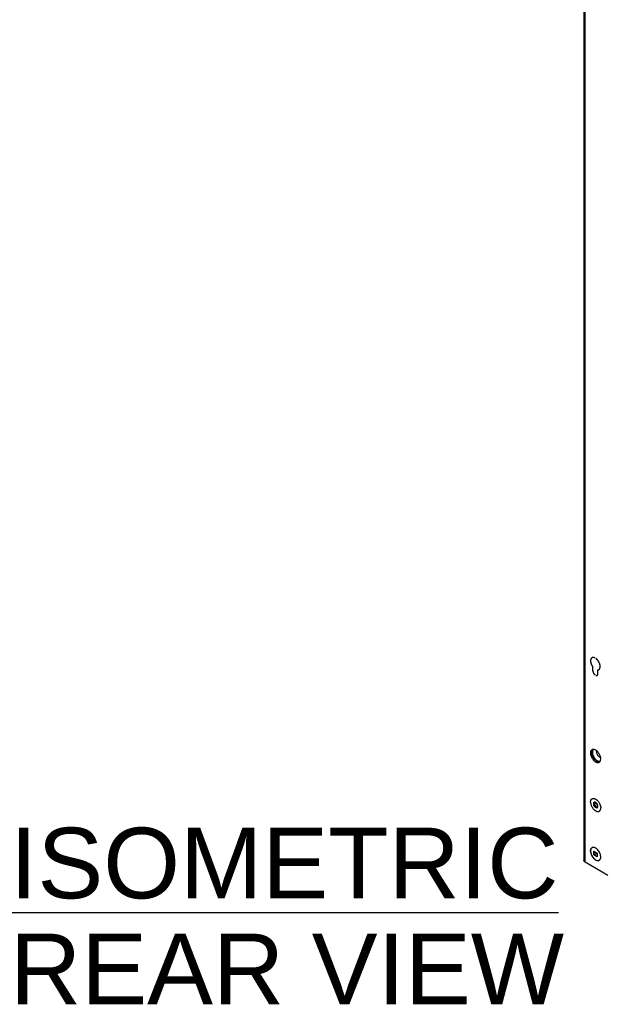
# Model space of a CAD drawing. Header units: inches. Extents: x 6 to 353, y 6 to 228.
# Tile 19 of 256: x 299 to 317, y 72 to 102. Entities that reach past the tile are written whole.
import ezdxf

# ---------------------------------------------------------------- set-up
doc = ezdxf.new("R2010")
doc.units = ezdxf.units.IN
doc.header["$LTSCALE"] = 19.946667
doc.header["$MEASUREMENT"] = 0
doc.layers.get('0').update_dxf_attribs({"linetype": 'CONTINUOUS'})
for name, color, linetype in [('03_ALL_AXES', 7, 'CONTINUOUS'), ('08_ALL_COSMETICS', 7, 'CONTINUOUS'), ('09_ALL_DETAIL_ITEMS', 7, 'CONTINUOUS')]:
    doc.layers.add(name, color=color, linetype=linetype)
doc.styles.get("Standard").update_dxf_attribs({"font": 'arial.ttf'})

msp = doc.modelspace()

# ---------------------------------------------------------------- linework, layer by layer
at = {"color": 7, "linetype": 'Continuous'}
for p, q in [((316.088, 129.4509), (316.088, 76.2076)), ((316.1258, 76.1549), (316.1258, 129.4317)), ((316.3948, 77.9714), (316.4959, 77.913)), ((316.3948, 77.8547), (316.3948, 77.9714)), ((316.4019, 77.8587), (316.4019, 77.9662)), ((316.4959, 77.913), (316.4959, 77.7963)), ((316.4959, 77.7963), (316.3948, 77.8547)), ((316.4332, 77.8768), (316.4019, 77.8587)), ((316.495, 77.805), (316.4019, 77.8587)), ((316.3948, 76.4915), (316.4959, 76.4331)), ((316.3948, 76.3747), (316.3948, 76.4915)), ((316.4019, 76.3788), (316.4019, 76.4874)), ((316.4614, 76.4132), (316.4614, 76.4531)), ((316.4959, 76.4331), (316.4959, 76.3164)), ((316.8138, 75.7577), (316.1258, 76.1549)), ((316.4019, 76.3788), (316.3948, 76.3747)), ((316.4959, 76.3164), (316.3948, 76.3747)), ((316.4614, 76.4132), (316.4019, 76.3788)), ((316.4959, 76.3245), (316.4019, 76.3788)), ((316.4959, 76.4139), (316.4614, 76.4132))]:
    msp.add_line(p, q, dxfattribs=at)
msp.add_open_spline([(316.1258, 76.1549), (316.1151, 76.1611), (316.0968, 76.1751), (316.088, 76.1975), (316.088, 76.2076)], degree=3, knots=[0, 0, 0, 0, 0.5507601, 1, 1, 1, 1], dxfattribs=at)
at = {"layer": '03_ALL_AXES', "color": 7, "linetype": 'Continuous'}
msp.add_line((316.4454, 79.1854), (316.4786, 79.2045), dxfattribs=at)
for centre, radius, start, end in [((316.5857, 79.3898), 0.214, 236.54066, 239.96457), ((316.4143, 77.9376), 0.0319, 109.63506, 119.94215), ((316.328, 77.8602), 0.2329, 54.76745, 56.41744), ((316.296, 77.8189), 0.2853, 46.7339, 49.92792), ((316.3512, 77.8294), 0.1631, 30.00303, 33.73453), ((316.281, 77.8029), 0.3072, 44.11967, 46.76043), ((316.3515, 77.8296), 0.1627, 26.27341, 30.01369), ((316.2487, 77.7679), 0.3538, 18.63217, 23.77998), ((316.5697, 77.9556), 0.1594, 201.22199, 218.77828), ((316.5178, 76.2785), 0.0726, 302.81125, 303.70891)]:
    msp.add_arc(centre, radius, start, end, dxfattribs=at)
for points, knots in [([(316.3361, 79.553), (316.3214, 79.5445), (316.2959, 79.5126), (316.2909, 79.4738), (316.2909, 79.453)], [0, 0, 0, 0, 0.4492502, 1, 1, 1, 1]), ([(316.2909, 79.453), (316.2909, 79.4407), (316.2956, 79.3875), (316.3156, 79.3363), (316.3361, 79.3007)], [0, 0, 0, 0, 0.229196, 1, 1, 1, 1]), ([(316.3538, 79.5601), (316.3489, 79.5552), (316.3297, 79.5298), (316.3241, 79.4966), (316.3241, 79.4721)], [0, 0, 0, 0, 0.2215576, 1, 1, 1, 1]), ([(316.3241, 79.4721), (316.3241, 79.4662), (316.3252, 79.4408), (316.3304, 79.4157), (316.3359, 79.3971)], [0, 0, 0, 0, 0.2355573, 1, 1, 1, 1]), ([(316.3359, 79.3971), (316.3378, 79.3905), (316.3467, 79.3638), (316.3588, 79.3382), (316.3694, 79.3199)], [0, 0, 0, 0, 0.2446433, 1, 1, 1, 1]), ([(316.3521, 79.5154), (316.3514, 79.5124), (316.3488, 79.4999), (316.3478, 79.487), (316.3478, 79.4773)], [0, 0, 0, 0, 0.2379887, 1, 1, 1, 1]), ([(316.3478, 79.4773), (316.3478, 79.459), (316.353, 79.4206), (316.3725, 79.3644), (316.4024, 79.3105), (316.4284, 79.2782), (316.4427, 79.2637)], [0, 0, 0, 0, 0.2294402, 0.4821059, 0.7441971, 1, 1, 1, 1]), ([(316.3647, 79.5465), (316.3633, 79.5442), (316.3578, 79.5344), (316.3541, 79.5237), (316.3521, 79.5154)], [0, 0, 0, 0, 0.2380222, 1, 1, 1, 1]), ([(316.3773, 79.5622), (316.3761, 79.5611), (316.3714, 79.5563), (316.3673, 79.5508), (316.3647, 79.5465)], [0, 0, 0, 0, 0.2447263, 1, 1, 1, 1]), ([(316.4454, 79.5422), (316.4391, 79.5458), (316.4159, 79.5576), (316.3894, 79.5642), (316.3706, 79.5631)], [0, 0, 0, 0, 0.2776762, 1, 1, 1, 1]), ([(316.5999, 79.2746), (316.5999, 79.2999), (316.5904, 79.3533), (316.5573, 79.4284), (316.5088, 79.4946), (316.4673, 79.5295), (316.4454, 79.5422)], [0, 0, 0, 0, 0.2372194, 0.5000011, 0.7627822, 1, 1, 1, 1]), ([(316.4751, 79.4773), (316.4751, 79.4805), (316.4756, 79.4926), (316.4785, 79.5046), (316.4824, 79.5125)], [0, 0, 0, 0, 0.2731179, 1, 1, 1, 1]), ([(316.4751, 79.4773), (316.4751, 79.4688), (316.4771, 79.4511), (316.4847, 79.4247), (316.4967, 79.3986), (316.5124, 79.3742), (316.5309, 79.3531), (316.5559, 79.3324), (316.5783, 79.3223), (316.5927, 79.3215)], [0, 0, 0, 0, 0.1213318, 0.2538541, 0.3928356, 0.5327013, 0.6677557, 0.792932, 1, 1, 1, 1]), ([(316.3361, 79.3007), (316.3433, 79.2884), (316.3724, 79.2439), (316.4116, 79.2049), (316.4454, 79.1854)], [0, 0, 0, 0, 0.2671043, 1, 1, 1, 1]), ([(316.3694, 79.3199), (316.3758, 79.3087), (316.4025, 79.2675), (316.4376, 79.2312), (316.4678, 79.2113)], [0, 0, 0, 0, 0.2639941, 1, 1, 1, 1]), ([(316.4427, 79.2637), (316.4507, 79.2555), (316.4673, 79.2405), (316.5008, 79.2174), (316.5288, 79.206), (316.5471, 79.2034)], [0, 0, 0, 0, 0.2824544, 0.5452889, 1, 1, 1, 1]), ([(316.4454, 79.1854), (316.4503, 79.1825), (316.4688, 79.1728), (316.4893, 79.1663), (316.5045, 79.1648)], [0, 0, 0, 0, 0.270542, 1, 1, 1, 1]), ([(316.4786, 79.2045), (316.4835, 79.2017), (316.5021, 79.192), (316.5225, 79.1855), (316.5378, 79.184)], [0, 0, 0, 0, 0.270542, 1, 1, 1, 1]), ([(316.5045, 79.1648), (316.5091, 79.1643), (316.5262, 79.1637), (316.5437, 79.1682), (316.5546, 79.1745)], [0, 0, 0, 0, 0.2663864, 1, 1, 1, 1]), ([(316.5702, 79.1866), (316.5751, 79.1915), (316.5943, 79.2169), (316.5999, 79.2501), (316.5999, 79.2746)], [0, 0, 0, 0, 0.2215576, 1, 1, 1, 1]), ([(316.2916, 77.9726), (316.2916, 77.9786), (316.2921, 77.9901), (316.2945, 78.0068), (316.2985, 78.0222), (316.304, 78.0362), (316.3111, 78.0485), (316.3196, 78.0592), (316.3295, 78.068), (316.3406, 78.0748), (316.3529, 78.0795), (316.3662, 78.0822), (316.3802, 78.0827), (316.3949, 78.0811), (316.4102, 78.0774), (316.4315, 78.0695), (316.4469, 78.0609), (316.4569, 78.0543)], [0, 0, 0, 0, 0.0734078, 0.142844, 0.2082965, 0.270012, 0.3284254, 0.3842015, 0.4382228, 0.4915346, 0.5452535, 0.6004552, 0.658073, 0.7188342, 0.7832393, 0.8515682, 1, 1, 1, 1]), ([(316.2916, 77.9726), (316.2916, 77.9617), (316.2934, 77.9389), (316.3007, 77.9045), (316.3124, 77.8695), (316.3283, 77.8349), (316.3477, 77.8018), (316.3702, 77.7713), (316.395, 77.7442), (316.4214, 77.7214), (316.4485, 77.7036), (316.4716, 77.6931), (316.4898, 77.688), (316.5027, 77.6857), (316.5152, 77.685), (316.5271, 77.6859), (316.5384, 77.6884), (316.549, 77.6925), (316.5588, 77.6981), (316.5677, 77.7051), (316.5755, 77.7136), (316.5848, 77.727), (316.5898, 77.7386), (316.5924, 77.7467)], [0, 0, 0, 0, 0.0658507, 0.1365317, 0.2108947, 0.2875123, 0.3648118, 0.4411754, 0.5150457, 0.5850332, 0.6500372, 0.7093888, 0.736932, 0.7631055, 0.7880309, 0.8118926, 0.8349355, 0.8574579, 0.8797963, 0.9023006, 0.9253082, 0.9491203, 1, 1, 1, 1]), ([(316.3846, 77.9499), (316.3836, 77.9479), (316.3801, 77.9391), (316.3789, 77.9295), (316.3789, 77.9222)], [0, 0, 0, 0, 0.230415, 1, 1, 1, 1]), ([(316.3789, 77.9222), (316.3789, 77.9188), (316.3798, 77.9039), (316.3837, 77.8894), (316.3878, 77.8787)], [0, 0, 0, 0, 0.2310484, 1, 1, 1, 1]), ([(316.4454, 77.9606), (316.4432, 77.9619), (316.4348, 77.9662), (316.4254, 77.9691), (316.4186, 77.9695)], [0, 0, 0, 0, 0.2728923, 1, 1, 1, 1]), ([(316.4868, 77.92), (316.4839, 77.9243), (316.4724, 77.9399), (316.4577, 77.9535), (316.4454, 77.9606)], [0, 0, 0, 0, 0.2672849, 1, 1, 1, 1]), ([(316.4624, 78.0505), (316.4639, 78.0495), (316.4697, 78.0452), (316.4754, 78.0407), (316.4796, 78.0372)], [0, 0, 0, 0, 0.2456748, 1, 1, 1, 1]), ([(316.5016, 78.0167), (316.5088, 78.0092), (316.5228, 77.9933), (316.5417, 77.9675), (316.5585, 77.9398), (316.5681, 77.9204), (316.5725, 77.9105)], [0, 0, 0, 0, 0.2439883, 0.4944276, 0.7476851, 1, 1, 1, 1]), ([(316.3878, 77.8787), (316.3964, 77.8565), (316.4193, 77.8206), (316.4604, 77.7966), (316.4786, 77.7982)], [0, 0, 0, 0, 0.5661308, 1, 1, 1, 1]), ([(316.4924, 77.8024), (316.4968, 77.805), (316.502, 77.8101), (316.5054, 77.8161), (316.5062, 77.8178)], [0, 0, 0, 0, 0.7347403, 1, 1, 1, 1]), ([(316.5119, 77.8455), (316.5119, 77.8499), (316.5103, 77.8693), (316.504, 77.8882), (316.4974, 77.9016)], [0, 0, 0, 0, 0.2289275, 1, 1, 1, 1]), ([(316.509, 77.8248), (316.5094, 77.8264), (316.5112, 77.8331), (316.5119, 77.8402), (316.5119, 77.8455)], [0, 0, 0, 0, 0.2362785, 1, 1, 1, 1]), ([(316.584, 77.8809), (316.5888, 77.8665), (316.5945, 77.8448), (316.5985, 77.8159), (316.5992, 77.8019), (316.5992, 77.7951)], [0, 0, 0, 0, 0.5204688, 0.7661587, 1, 1, 1, 1]), ([(316.5924, 77.7467), (316.5947, 77.7541), (316.5982, 77.7702), (316.5992, 77.7865), (316.5992, 77.7951)], [0, 0, 0, 0, 0.4791246, 1, 1, 1, 1]), ([(316.3026, 76.5546), (316.3007, 76.5502), (316.2933, 76.5305), (316.2909, 76.5093), (316.2909, 76.4931)], [0, 0, 0, 0, 0.2301245, 1, 1, 1, 1]), ([(316.2909, 76.4931), (316.2909, 76.4872), (316.292, 76.4618), (316.2971, 76.4367), (316.3026, 76.4181)], [0, 0, 0, 0, 0.2355573, 1, 1, 1, 1]), ([(316.2916, 76.4927), (316.2916, 76.4949), (316.2917, 76.5034), (316.2924, 76.5119), (316.2933, 76.5182)], [0, 0, 0, 0, 0.2573877, 1, 1, 1, 1]), ([(316.2916, 76.4927), (316.2916, 76.4824), (316.2932, 76.4609), (316.2998, 76.4284), (316.3104, 76.3952), (316.3247, 76.3622), (316.3424, 76.3304), (316.3629, 76.3007), (316.3857, 76.2738), (316.4025, 76.2578), (316.4112, 76.2506)], [0, 0, 0, 0, 0.1119499, 0.231782, 0.3577786, 0.4877987, 0.6194661, 0.7503072, 0.8778963, 1, 1, 1, 1]), ([(316.2933, 76.5182), (316.2945, 76.5269), (316.2983, 76.5434), (316.3069, 76.5623), (316.3159, 76.5749), (316.3234, 76.5829), (316.3319, 76.5896), (316.3381, 76.5932), (316.3413, 76.5947)], [0, 0, 0, 0, 0.2812028, 0.53664, 0.6567024, 0.772991, 0.8869058, 1, 1, 1, 1]), ([(316.3361, 76.5932), (316.3326, 76.5911), (316.3184, 76.5812), (316.308, 76.5665), (316.3026, 76.5546)], [0, 0, 0, 0, 0.2406726, 1, 1, 1, 1]), ([(316.4454, 76.5823), (316.4405, 76.5852), (316.4219, 76.5949), (316.4015, 76.6014), (316.3863, 76.6029)], [0, 0, 0, 0, 0.270542, 1, 1, 1, 1]), ([(316.5045, 76.5346), (316.4999, 76.5395), (316.4819, 76.5573), (316.4616, 76.573), (316.4454, 76.5823)], [0, 0, 0, 0, 0.2643998, 1, 1, 1, 1]), ([(316.5881, 76.3898), (316.5842, 76.4031), (316.5648, 76.4557), (316.5335, 76.504), (316.5045, 76.5346)], [0, 0, 0, 0, 0.2476416, 1, 1, 1, 1]), ([(316.3026, 76.4181), (316.3046, 76.4115), (316.3135, 76.3848), (316.3255, 76.3592), (316.3361, 76.3409)], [0, 0, 0, 0, 0.2446433, 1, 1, 1, 1]), ([(316.3361, 76.3409), (316.3433, 76.3285), (316.3724, 76.2841), (316.4116, 76.2451), (316.4454, 76.2255)], [0, 0, 0, 0, 0.2671043, 1, 1, 1, 1]), ([(316.4112, 76.2506), (316.4167, 76.2459), (316.4277, 76.2374), (316.45, 76.223), (316.4677, 76.2148), (316.4796, 76.211)], [0, 0, 0, 0, 0.2705623, 0.5281387, 1, 1, 1, 1]), ([(316.4454, 76.2255), (316.4503, 76.2227), (316.4688, 76.213), (316.4893, 76.2065), (316.5045, 76.205)], [0, 0, 0, 0, 0.270542, 1, 1, 1, 1]), ([(316.4796, 76.211), (316.4868, 76.2088), (316.5009, 76.2056), (316.5154, 76.2051), (316.5223, 76.2057)], [0, 0, 0, 0, 0.5206109, 1, 1, 1, 1]), ([(316.5045, 76.205), (316.5091, 76.2045), (316.5262, 76.2039), (316.5437, 76.2084), (316.5546, 76.2147)], [0, 0, 0, 0, 0.2663864, 1, 1, 1, 1]), ([(316.5223, 76.2057), (316.5285, 76.2063), (316.5408, 76.2087), (316.5521, 76.2141), (316.5572, 76.2174)], [0, 0, 0, 0, 0.5080611, 1, 1, 1, 1]), ([(316.5702, 76.2268), (316.5721, 76.2286), (316.5792, 76.2366), (316.5848, 76.2459), (316.5881, 76.2533)], [0, 0, 0, 0, 0.2411043, 1, 1, 1, 1]), ([(316.5999, 76.3147), (316.5999, 76.3207), (316.5988, 76.3461), (316.5937, 76.3712), (316.5881, 76.3898)], [0, 0, 0, 0, 0.2355573, 1, 1, 1, 1]), ([(316.5881, 76.2533), (316.5901, 76.2576), (316.5975, 76.2773), (316.5999, 76.2986), (316.5999, 76.3147)], [0, 0, 0, 0, 0.2301245, 1, 1, 1, 1])]:
    msp.add_open_spline(points, degree=3, knots=knots, dxfattribs=at)
for points in [[(316.3544, 79.5605), (316.348, 79.5588), (316.3418, 79.5563), (316.3361, 79.553)], [(316.3706, 79.5631), (316.3651, 79.5627), (316.3597, 79.5619), (316.3544, 79.5605)], [(316.5378, 79.184), (316.543, 79.1835), (316.5482, 79.1833), (316.5534, 79.1837)], [(316.5546, 79.1745), (316.5603, 79.1778), (316.5656, 79.1819), (316.5702, 79.1866)], [(316.3878, 77.9555), (316.3866, 77.9537), (316.3855, 77.9518), (316.3846, 77.9499)], [(316.3984, 77.9653), (316.3942, 77.9629), (316.3906, 77.9594), (316.3878, 77.9555)], [(316.4122, 77.9695), (316.4092, 77.9692), (316.4063, 77.9686), (316.4036, 77.9677)], [(316.4186, 77.9695), (316.4164, 77.9697), (316.4143, 77.9697), (316.4122, 77.9695)], [(316.4786, 77.7982), (316.4834, 77.7986), (316.4882, 77.8), (316.4924, 77.8024)], [(316.5062, 77.8178), (316.5073, 77.8201), (316.5082, 77.8224), (316.509, 77.8248)], [(316.3544, 76.6007), (316.348, 76.599), (316.3418, 76.5965), (316.3361, 76.5932)], [(316.3706, 76.6032), (316.3651, 76.6029), (316.3597, 76.602), (316.3544, 76.6007)], [(316.3863, 76.6029), (316.3811, 76.6034), (316.3758, 76.6036), (316.3706, 76.6032)], [(316.5546, 76.2147), (316.5603, 76.218), (316.5656, 76.2221), (316.5702, 76.2268)]]:
    msp.add_open_spline(points, degree=3, dxfattribs=at)
at = {"layer": '08_ALL_COSMETICS', "color": 7, "linetype": 'Continuous'}
for p, q in [((316.3591, 81.9398), (316.3591, 82.0527)), ((316.5147, 81.85), (316.5147, 81.9629))]:
    msp.add_line(p, q, dxfattribs=at)
for points, knots in [([(316.4192, 82.3281), (316.4156, 82.3292), (316.4102, 82.3309), (316.4039, 82.3329), (316.4003, 82.334), (316.3976, 82.3349), (316.3954, 82.3356), (316.3936, 82.3362), (316.3925, 82.3365), (316.3916, 82.3368), (316.391, 82.337), (316.3906, 82.3371), (316.3901, 82.3372), (316.3894, 82.3372), (316.3883, 82.3373), (316.3866, 82.3374), (316.3845, 82.3375), (316.381, 82.3376), (316.3768, 82.3379), (316.3725, 82.3381), (316.3691, 82.3383), (316.367, 82.3384), (316.3653, 82.3385), (316.3642, 82.3385), (316.3634, 82.3386), (316.363, 82.3386), (316.3626, 82.3384), (316.3622, 82.3383), (316.3614, 82.3381), (316.3605, 82.3379), (316.359, 82.3375), (316.3571, 82.3369), (316.3548, 82.3363), (316.3525, 82.3357), (316.3503, 82.3351), (316.348, 82.3345), (316.3457, 82.3339), (316.3438, 82.3334), (316.3423, 82.333), (316.3412, 82.3327), (316.3402, 82.3324), (316.3396, 82.3322), (316.3392, 82.3321), (316.3389, 82.3321), (316.3387, 82.3319), (316.3384, 82.3317), (316.3378, 82.3313), (316.3371, 82.3308), (316.3361, 82.3301), (316.3349, 82.3292), (316.3334, 82.3281), (316.3315, 82.3268), (316.3296, 82.3255), (316.3278, 82.3242), (316.3259, 82.3229), (316.3241, 82.3216), (316.3225, 82.3205), (316.3213, 82.3197), (316.3205, 82.3191), (316.3199, 82.3187), (316.3195, 82.3184), (316.3192, 82.3182), (316.319, 82.3179), (316.3186, 82.3173), (316.318, 82.3165), (316.317, 82.3152), (316.3158, 82.3135), (316.3139, 82.3109), (316.3116, 82.3076), (316.3092, 82.3043), (316.3073, 82.3016), (316.3061, 82.3), (316.3052, 82.2987), (316.3046, 82.2978), (316.3041, 82.2973), (316.3039, 82.2969), (316.3038, 82.2965), (316.3036, 82.2959), (316.3033, 82.2951), (316.3029, 82.294), (316.3023, 82.2923), (316.3016, 82.2902), (316.3007, 82.2876), (316.2998, 82.285), (316.2989, 82.2825), (316.298, 82.2799), (316.2971, 82.2773), (316.2964, 82.2752), (316.2958, 82.2735), (316.2953, 82.2722), (316.295, 82.2711), (316.2947, 82.2704), (316.2945, 82.27), (316.2944, 82.2697), (316.2944, 82.2693), (316.2943, 82.2688), (316.2942, 82.2679), (316.2941, 82.2667), (316.2939, 82.2652), (316.2937, 82.2632), (316.2934, 82.2607), (316.2931, 82.2577), (316.2928, 82.2547), (316.2925, 82.2518), (316.2921, 82.2488), (316.2918, 82.2458), (316.2915, 82.2433), (316.2913, 82.2413), (316.2912, 82.2401), (316.291, 82.2391), (316.291, 82.2385), (316.2909, 82.238), (316.2909, 82.2374), (316.291, 82.2364), (316.2911, 82.235), (316.2913, 82.2328), (316.2915, 82.23), (316.2918, 82.2255), (316.2922, 82.2198), (316.2926, 82.2142), (316.2929, 82.2097), (316.2931, 82.2069), (316.2933, 82.2047), (316.2934, 82.2032), (316.2934, 82.2023), (316.2935, 82.2017), (316.2936, 82.2011), (316.2938, 82.2004), (316.2942, 82.1986), (316.2948, 82.1959), (316.2956, 82.1923), (316.2964, 82.1887), (316.2975, 82.1839), (316.2986, 82.1792), (316.2996, 82.1744), (316.3004, 82.1708), (316.3011, 82.1678), (316.3016, 82.1658), (316.3019, 82.1646), (316.302, 82.1637), (316.3024, 82.1628), (316.3028, 82.1616), (316.3036, 82.1595), (316.3047, 82.1565), (316.306, 82.153), (316.3077, 82.1482), (316.3095, 82.1434), (316.3113, 82.1387), (316.3126, 82.1351), (316.3139, 82.1315), (316.3149, 82.1289), (316.3155, 82.1271), (316.3158, 82.1263), (316.316, 82.1257), (316.3163, 82.1251), (316.3168, 82.1241), (316.3176, 82.1226), (316.3188, 82.1203), (316.3203, 82.1173), (316.3227, 82.1126), (316.3257, 82.1067), (316.3287, 82.1009), (316.3312, 82.0961), (316.3327, 82.0932), (316.3339, 82.0908), (316.3346, 82.0894), (316.3352, 82.0882), (316.3358, 82.0873), (316.3363, 82.0865), (316.3374, 82.0849), (316.3391, 82.0824), (316.3413, 82.0791), (316.3435, 82.0758), (316.3465, 82.0714), (316.3517, 82.0637), (316.3562, 82.0571), (316.3591, 82.0527)], [0, 0, 0, 0, 0.03125, 0.046875, 0.0546875, 0.0625, 0.0703125, 0.0742188, 0.078125, 0.0800781, 0.0820312, 0.0830078, 0.0839844, 0.0859375, 0.0898438, 0.09375, 0.1015625, 0.109375, 0.125, 0.140625, 0.1484375, 0.15625, 0.1601562, 0.1640625, 0.1660156, 0.1669922, 0.1679688, 0.1699219, 0.171875, 0.1757812, 0.1796875, 0.1875, 0.1953125, 0.203125, 0.2109375, 0.21875, 0.2265625, 0.234375, 0.2382812, 0.2421875, 0.2460938, 0.2480469, 0.2490234, 0.25, 0.2509766, 0.2519531, 0.2539062, 0.2578125, 0.2617188, 0.265625, 0.2734375, 0.28125, 0.2890625, 0.296875, 0.3046875, 0.3125, 0.3203125, 0.3242188, 0.328125, 0.3300781, 0.3320312, 0.3330078, 0.3339844, 0.3359375, 0.3398438, 0.34375, 0.3515625, 0.359375, 0.375, 0.390625, 0.3984375, 0.40625, 0.4101562, 0.4140625, 0.4160156, 0.4169922, 0.4179688, 0.4199219, 0.421875, 0.4257812, 0.4296875, 0.4375, 0.4453125, 0.453125, 0.4609375, 0.46875, 0.4765625, 0.484375, 0.4882812, 0.4921875, 0.4960938, 0.4980469, 0.4990234, 0.5, 0.5009766, 0.5019531, 0.5039062, 0.5078125, 0.5117188, 0.515625, 0.5234375, 0.53125, 0.5390625, 0.546875, 0.5546875, 0.5625, 0.5703125, 0.5742188, 0.578125, 0.5800781, 0.5820312, 0.5830078, 0.5839844, 0.5859375, 0.5898438, 0.59375, 0.6015625, 0.609375, 0.625, 0.640625, 0.6484375, 0.65625, 0.6601562, 0.6640625, 0.6660156, 0.6669922, 0.6679688, 0.6699219, 0.671875, 0.6796875, 0.6875, 0.6953125, 0.703125, 0.71875, 0.7265625, 0.734375, 0.7421875, 0.7460938, 0.7480469, 0.75, 0.7519531, 0.7539062, 0.7578125, 0.765625, 0.7734375, 0.78125, 0.796875, 0.8046875, 0.8125, 0.8203125, 0.828125, 0.8300781, 0.8320312, 0.8330078, 0.8339844, 0.8359375, 0.8398438, 0.84375, 0.8515625, 0.859375, 0.875, 0.890625, 0.8984375, 0.90625, 0.9101562, 0.9140625, 0.9160156, 0.9179688, 0.9199219, 0.921875, 0.9296875, 0.9375, 0.9453125, 0.953125, 0.96875, 1, 1, 1, 1]), ([(316.5147, 81.9629), (316.5176, 81.9638), (316.522, 81.9652), (316.527, 81.9669), (316.53, 81.9678), (316.5321, 81.9685), (316.5339, 81.9691), (316.5354, 81.9696), (316.5363, 81.9699), (316.537, 81.9701), (316.5375, 81.9703), (316.5379, 81.9704), (316.5382, 81.9706), (316.5387, 81.971), (316.5395, 81.9716), (316.5407, 81.9726), (316.5422, 81.9738), (316.5446, 81.9757), (316.5477, 81.978), (316.5507, 81.9804), (316.5531, 81.9823), (316.5546, 81.9835), (316.5559, 81.9845), (316.5566, 81.9851), (316.5571, 81.9855), (316.5574, 81.9857), (316.5576, 81.9861), (316.5579, 81.9865), (316.5584, 81.9872), (316.5589, 81.9881), (316.5598, 81.9895), (316.561, 81.9912), (316.5623, 81.9933), (316.5636, 81.9954), (316.565, 81.9974), (316.5663, 81.9995), (316.5677, 82.0016), (316.5688, 82.0033), (316.5697, 82.0047), (316.5704, 82.0058), (316.5709, 82.0066), (316.5713, 82.0072), (316.5715, 82.0076), (316.5717, 82.0078), (316.5718, 82.0082), (316.5719, 82.0086), (316.5722, 82.0093), (316.5725, 82.0104), (316.5729, 82.0117), (316.5734, 82.0135), (316.5741, 82.0156), (316.5749, 82.0182), (316.5757, 82.0208), (316.5765, 82.0234), (316.5773, 82.026), (316.5781, 82.0286), (316.5788, 82.0308), (316.5793, 82.0325), (316.5796, 82.0336), (316.5799, 82.0344), (316.5801, 82.035), (316.5802, 82.0354), (316.5803, 82.0359), (316.5803, 82.0368), (316.5804, 82.0381), (316.5806, 82.0402), (316.5808, 82.0427), (316.5812, 82.0469), (316.5816, 82.052), (316.582, 82.0572), (316.5823, 82.0613), (316.5825, 82.0639), (316.5827, 82.0659), (316.5828, 82.0672), (316.5829, 82.0681), (316.5829, 82.0686), (316.5828, 82.0692), (316.5828, 82.0699), (316.5826, 82.0716), (316.5824, 82.0742), (316.582, 82.0776), (316.5817, 82.081), (316.5813, 82.0856), (316.5808, 82.0901), (316.5804, 82.0947), (316.5801, 82.0975), (316.5799, 82.0998), (316.5797, 82.1015), (316.5796, 82.103), (316.5795, 82.104), (316.5794, 82.1045), (316.5794, 82.1049), (316.5793, 82.1054), (316.5792, 82.106), (316.5789, 82.107), (316.5785, 82.1085), (316.5781, 82.1103), (316.5775, 82.1126), (316.5768, 82.1156), (316.5756, 82.1203), (316.5745, 82.125), (316.5733, 82.1297), (316.5724, 82.1332), (316.5716, 82.1368), (316.5709, 82.1394), (316.5705, 82.1412), (316.5703, 82.1419), (316.5702, 82.1425), (316.5699, 82.1431), (316.5695, 82.1442), (316.5689, 82.1457), (316.568, 82.1481), (316.5668, 82.1511), (316.5649, 82.156), (316.5626, 82.162), (316.5602, 82.168), (316.5583, 82.1729), (316.5572, 82.1759), (316.5562, 82.1783), (316.5556, 82.1798), (316.5552, 82.181), (316.5547, 82.1819), (316.5543, 82.1828), (316.5533, 82.1846), (316.5519, 82.1872), (316.55, 82.1907), (316.5482, 82.1942), (316.5457, 82.1989), (316.5432, 82.2035), (316.5406, 82.2082), (316.5388, 82.2117), (316.5372, 82.2146), (316.5361, 82.2167), (316.5355, 82.2178), (316.535, 82.2187), (316.5344, 82.2195), (316.5337, 82.2206), (316.5324, 82.2224), (316.5306, 82.2251), (316.5283, 82.2283), (316.5254, 82.2325), (316.5224, 82.2368), (316.5194, 82.241), (316.5172, 82.2442), (316.515, 82.2474), (316.5133, 82.2497), (316.5122, 82.2513), (316.5116, 82.2521), (316.5111, 82.2529), (316.5102, 82.2538), (316.5091, 82.255), (316.5074, 82.2569), (316.5053, 82.2593), (316.5019, 82.2631), (316.4976, 82.2678), (316.4934, 82.2725), (316.49, 82.2763), (316.4878, 82.2786), (316.4861, 82.2805), (316.4851, 82.2817), (316.4843, 82.2826), (316.4839, 82.283), (316.4834, 82.2834), (316.4828, 82.2839), (316.4815, 82.285), (316.4794, 82.2868), (316.4766, 82.2891), (316.4739, 82.2914), (316.4702, 82.2945), (316.4638, 82.2999), (316.4583, 82.3046), (316.4546, 82.3076)], [0, 0, 0, 0, 0.03125, 0.046875, 0.0546875, 0.0625, 0.0703125, 0.0742188, 0.078125, 0.0800781, 0.0820312, 0.0830078, 0.0839844, 0.0859375, 0.0898438, 0.09375, 0.1015625, 0.109375, 0.125, 0.140625, 0.1484375, 0.15625, 0.1601562, 0.1640625, 0.1660156, 0.1669922, 0.1679688, 0.1699219, 0.171875, 0.1757812, 0.1796875, 0.1875, 0.1953125, 0.203125, 0.2109375, 0.21875, 0.2265625, 0.234375, 0.2382812, 0.2421875, 0.2460938, 0.2480469, 0.2490234, 0.25, 0.2509766, 0.2519531, 0.2539062, 0.2578125, 0.2617188, 0.265625, 0.2734375, 0.28125, 0.2890625, 0.296875, 0.3046875, 0.3125, 0.3203125, 0.3242188, 0.328125, 0.3300781, 0.3320312, 0.3330078, 0.3339844, 0.3359375, 0.3398438, 0.34375, 0.3515625, 0.359375, 0.375, 0.390625, 0.3984375, 0.40625, 0.4101562, 0.4140625, 0.4160156, 0.4169922, 0.4179688, 0.4199219, 0.421875, 0.4296875, 0.4375, 0.4453125, 0.453125, 0.46875, 0.4765625, 0.484375, 0.4882812, 0.4921875, 0.4960938, 0.4980469, 0.4990234, 0.5, 0.5009766, 0.5019531, 0.5039062, 0.5078125, 0.5117188, 0.515625, 0.5234375, 0.53125, 0.546875, 0.5546875, 0.5625, 0.5703125, 0.578125, 0.5800781, 0.5820312, 0.5830078, 0.5839844, 0.5859375, 0.5898438, 0.59375, 0.6015625, 0.609375, 0.625, 0.640625, 0.6484375, 0.65625, 0.6601562, 0.6640625, 0.6660156, 0.6679688, 0.6699219, 0.671875, 0.6796875, 0.6875, 0.6953125, 0.703125, 0.71875, 0.7265625, 0.734375, 0.7421875, 0.7460938, 0.7480469, 0.75, 0.7519531, 0.7539062, 0.7578125, 0.765625, 0.7734375, 0.78125, 0.796875, 0.8046875, 0.8125, 0.8203125, 0.828125, 0.8300781, 0.8320312, 0.8339844, 0.8359375, 0.8398438, 0.84375, 0.8515625, 0.859375, 0.875, 0.890625, 0.8984375, 0.90625, 0.9101562, 0.9140625, 0.9160156, 0.9169922, 0.9179688, 0.9199219, 0.921875, 0.9296875, 0.9375, 0.9453125, 0.953125, 0.96875, 1, 1, 1, 1]), ([(316.3591, 81.9398), (316.3594, 81.9372), (316.3597, 81.9333), (316.3602, 81.928), (316.3605, 81.9247), (316.3608, 81.9221), (316.3609, 81.9205), (316.361, 81.9193), (316.3611, 81.9186), (316.3613, 81.9179), (316.3615, 81.9171), (316.3619, 81.9157), (316.3623, 81.914), (316.363, 81.9112), (316.3639, 81.9077), (316.365, 81.9035), (316.3658, 81.9004), (316.3663, 81.8983), (316.3665, 81.8975), (316.3667, 81.8968), (316.367, 81.8961), (316.3675, 81.8949), (316.3682, 81.8931), (316.3693, 81.8903), (316.3708, 81.8869), (316.3722, 81.8834), (316.3734, 81.8806), (316.3742, 81.8785), (316.3749, 81.8768), (316.3754, 81.8755), (316.3757, 81.8748), (316.3759, 81.8743), (316.3762, 81.8738), (316.3766, 81.8732), (316.3773, 81.872), (316.3782, 81.8703), (316.3794, 81.8683), (316.3809, 81.8657), (316.3828, 81.8624), (316.3847, 81.859), (316.3863, 81.8564), (316.3872, 81.8547), (316.3879, 81.8536), (316.3883, 81.8529), (316.3887, 81.8523), (316.3893, 81.8516), (316.3907, 81.8498), (316.3927, 81.8471), (316.3955, 81.8435), (316.3982, 81.8399), (316.4003, 81.8372), (316.4017, 81.8354), (316.4022, 81.8346), (316.4027, 81.834), (316.4032, 81.8335), (316.4041, 81.8326), (316.4054, 81.8313), (316.4074, 81.8293), (316.41, 81.8268), (316.4141, 81.8227), (316.4172, 81.8197), (316.4192, 81.8177)], [0, 0, 0, 0, 0.0625, 0.09375, 0.125, 0.140625, 0.15625, 0.1640625, 0.1679688, 0.171875, 0.1796875, 0.1875, 0.203125, 0.21875, 0.25, 0.28125, 0.3125, 0.3203125, 0.328125, 0.3320312, 0.3359375, 0.34375, 0.359375, 0.375, 0.40625, 0.4375, 0.453125, 0.46875, 0.484375, 0.4921875, 0.4960938, 0.5, 0.5039062, 0.5078125, 0.515625, 0.53125, 0.546875, 0.5625, 0.59375, 0.625, 0.640625, 0.65625, 0.6640625, 0.6679688, 0.671875, 0.6796875, 0.6875, 0.71875, 0.75, 0.78125, 0.8125, 0.8203125, 0.828125, 0.8320312, 0.8359375, 0.84375, 0.859375, 0.875, 0.90625, 0.9375, 1, 1, 1, 1]), ([(316.4546, 81.7972), (316.4566, 81.7969), (316.4597, 81.7964), (316.4633, 81.7958), (316.4653, 81.7954), (316.4668, 81.7952), (316.4684, 81.7949), (316.4695, 81.7947), (316.4703, 81.7946), (316.4706, 81.7946), (316.4709, 81.7945), (316.4711, 81.7945), (316.4715, 81.7946), (316.4721, 81.7947), (316.473, 81.7948), (316.4741, 81.795), (316.476, 81.7953), (316.4783, 81.7956), (316.4805, 81.796), (316.4824, 81.7963), (316.4835, 81.7964), (316.4844, 81.7966), (316.485, 81.7967), (316.4854, 81.7967), (316.4856, 81.7968), (316.4858, 81.7969), (316.4861, 81.797), (316.4866, 81.7974), (316.4875, 81.7979), (316.4886, 81.7985), (316.4898, 81.7992), (316.4913, 81.8001), (316.4928, 81.801), (316.4944, 81.8019), (316.4955, 81.8026), (316.4965, 81.8031), (316.4971, 81.8035), (316.4975, 81.8037), (316.4978, 81.8039), (316.498, 81.8042), (316.4983, 81.8045), (316.4988, 81.8052), (316.4995, 81.8061), (316.5004, 81.8072), (316.5015, 81.8086), (316.5027, 81.8101), (316.5038, 81.8115), (316.5047, 81.8126), (316.5056, 81.8137), (316.5062, 81.8145), (316.5067, 81.8151), (316.5068, 81.8153), (316.507, 81.8155), (316.5071, 81.8157), (316.5072, 81.8162), (316.5075, 81.8168), (316.5078, 81.8177), (316.5083, 81.819), (316.509, 81.8209), (316.5099, 81.8233), (316.5108, 81.8258), (316.5115, 81.8277), (316.5119, 81.829), (316.5123, 81.8299), (316.5125, 81.8305), (316.5127, 81.831), (316.5128, 81.8314), (316.5128, 81.8319), (316.5129, 81.8328), (316.513, 81.8341), (316.5132, 81.8359), (316.5134, 81.8376), (316.5137, 81.84), (316.5141, 81.8441), (316.5144, 81.8477), (316.5147, 81.85)], [0, 0, 0, 0, 0.0625, 0.09375, 0.109375, 0.125, 0.140625, 0.15625, 0.1601562, 0.1640625, 0.1660156, 0.1679688, 0.171875, 0.1796875, 0.1875, 0.203125, 0.21875, 0.25, 0.28125, 0.296875, 0.3125, 0.3203125, 0.328125, 0.3320312, 0.3339844, 0.3359375, 0.3398438, 0.34375, 0.359375, 0.375, 0.390625, 0.40625, 0.4375, 0.453125, 0.46875, 0.484375, 0.4921875, 0.4960938, 0.5, 0.5039062, 0.5078125, 0.515625, 0.53125, 0.546875, 0.5625, 0.59375, 0.609375, 0.625, 0.640625, 0.65625, 0.6601562, 0.6640625, 0.6660156, 0.6679688, 0.671875, 0.6796875, 0.6875, 0.703125, 0.71875, 0.75, 0.78125, 0.796875, 0.8125, 0.8203125, 0.828125, 0.8320312, 0.8359375, 0.8398438, 0.84375, 0.859375, 0.875, 0.890625, 0.90625, 0.9375, 1, 1, 1, 1])]:
    msp.add_open_spline(points, degree=3, knots=knots, dxfattribs=at)

# ---------------------------------------------------------------- texts
at = {"layer": '09_ALL_DETAIL_ITEMS', "color": 7, "linetype": 'Continuous'}
for s, p in [('%%uISOMETRIC', (298.7677, 75.0639)), ('%%uREAR VIEW', (298.7677, 71.8639))]:
    msp.add_text(s, height=2.133333, dxfattribs=at).set_placement(p)

doc.saveas('drawing.dxf')
